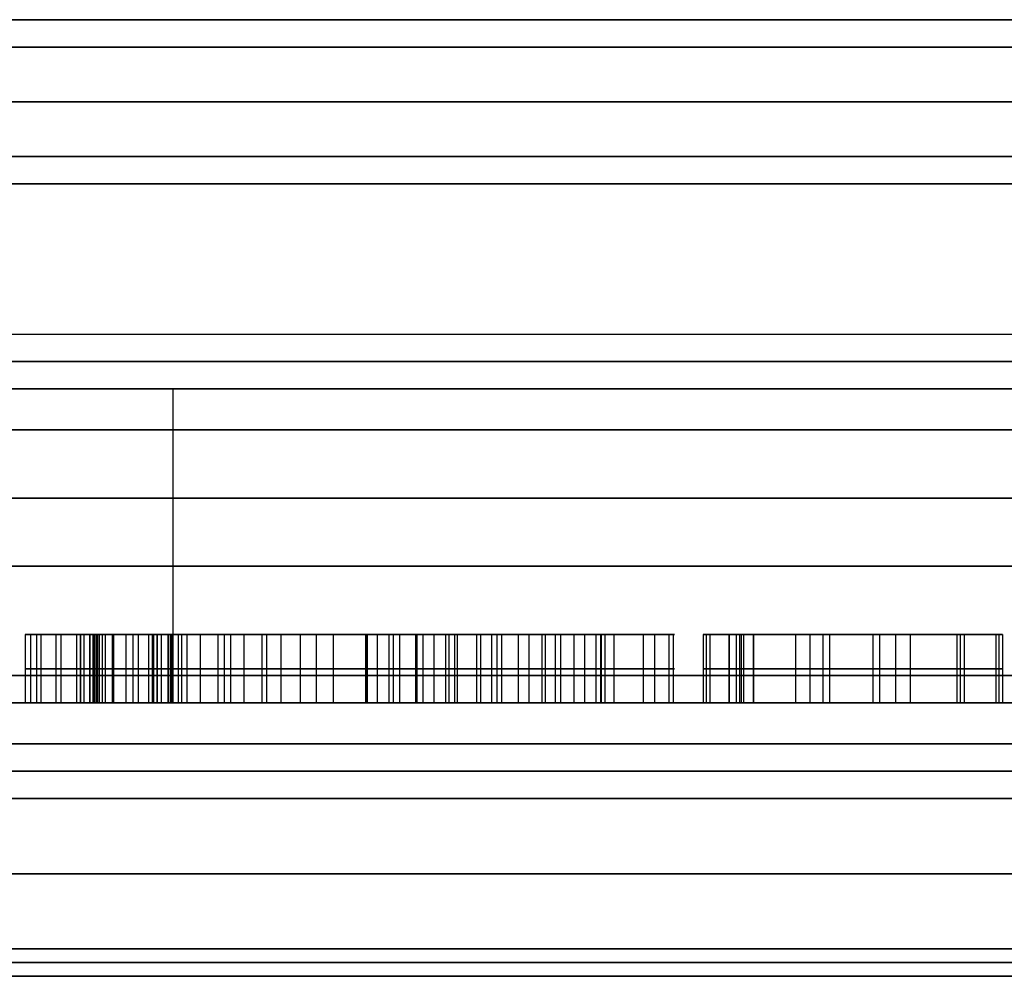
# Model space of a CAD drawing. Header units: centimetres. Extents: x -10 to 8.9, y -29.1 to -8.
# Tile 246 of 256: x 4.5 to 5.2, y -8.7 to -8. Entities that reach past the tile are written whole.
import ezdxf

# ---------------------------------------------------------------- set-up
doc = ezdxf.new("R2010")
doc.units = ezdxf.units.CM
doc.layers.add('Default', color=7, linetype='Continuous', true_color=0x000000)

msp = doc.modelspace()

# ---------------------------------------------------------------- linework, layer by layer
at = {"layer": 'Default'}
for p, q in [((4.61252, -8.505, 1.33476), (4.61252, -8.275, 1.33476)), ((4.72681, -8.455, 6.16294), (4.51833, -8.455, 6.16294)), ((4.55495, -8.505, 6.01707), (4.55495, -8.455, 6.01707)), ((4.58343, -8.505, 6.02145), (4.58343, -8.455, 6.02145)), ((4.60095, -8.505, 6.07954), (4.60095, -8.455, 6.07954)), ((4.61182, -8.505, 6.24476), (4.61182, -8.455, 6.24476)), ((4.61905, -8.505, 6.29384), (4.61905, -8.455, 6.29384)), ((4.62799, -8.455, 6.13487), (4.62799, -8.455, 6.18173)), ((4.62799, -8.455, 6.24972), (4.62799, -8.455, 6.29658)), ((4.63265, -8.505, 6.18316), (4.63265, -8.455, 6.18316)), ((4.65008, -8.505, 6.14164), (4.65008, -8.455, 6.14164)), ((4.65485, -8.505, 6.22396), (4.65485, -8.455, 6.22396)), ((4.69148, -8.505, 6.10444), (4.69148, -8.455, 6.10444)), ((4.71751, -8.505, 6.19328), (4.71751, -8.455, 6.19328)), ((4.7298, -8.505, 6.06631), (4.7298, -8.455, 6.06631)), ((4.77836, -8.505, 6.25166), (4.77836, -8.455, 6.25166)), ((4.79535, -8.505, 6.17303), (4.79535, -8.455, 6.17303)), ((4.86778, -8.455, 6.0964), (4.86778, -8.455, 6.14168)), ((4.86778, -8.455, 6.31078), (4.86778, -8.455, 6.35675)), ((4.97838, -8.455, 6.22724), (4.92711, -8.455, 6.22724)), ((5.00273, -8.505, 6.35898), (5.00273, -8.455, 6.35898)), ((5.01942, -8.505, 0.57397), (5.01942, -8.455, 0.57397)), ((5.03707, -8.455, 0.57397), (5.01942, -8.455, 0.57397)), ((5.0272, -8.505, 6.15371), (5.0272, -8.455, 6.15371)), ((5.02824, -8.505, 0.747), (5.02824, -8.455, 0.747)), ((5.02824, -8.505, 0.40094), (5.02824, -8.455, 0.40094)), ((5.02824, -8.455, 0.40094), (5.02824, -8.455, 0.747)), ((5.03707, -8.505, 0.57397), (5.03707, -8.455, 0.57397)), ((5.14367, -8.455, 6.26679), (5.07648, -8.455, 6.26679)), ((5.07848, -8.505, 6.26479), (5.07848, -8.455, 6.26479)), ((5.08812, -8.505, 6.18364), (5.08812, -8.455, 6.18364)), ((5.09299, -8.505, 6.39091), (5.09299, -8.455, 6.39091)), ((5.10975, -8.455, 6.14112), (5.10975, -8.455, 6.18625)), ((5.10975, -8.455, 6.23342), (5.10975, -8.455, 6.3009)), ((5.10975, -8.455, 6.3478), (5.10975, -8.455, 6.39294)), ((5.12458, -8.505, 6.14291), (5.12458, -8.455, 6.14291)), ((5.12962, -8.505, 6.3502), (5.12962, -8.455, 6.3502)), ((5.14119, -8.505, 6.26929), (5.14119, -8.455, 6.26929)), ((5.18843, -8.505, 6.37988), (5.18843, -8.455, 6.37988)), ((5.21677, -8.505, 6.17508), (5.21677, -8.455, 6.17508)), ((4.55617, -8.48, 6.01309), (4.55373, -8.48, 6.02104)), ((4.61069, -8.48, 6.0298), (4.55617, -8.48, 6.01309)), ((4.55723, -8.48, 6.27489), (4.68088, -8.48, 6.31279)), ((4.64533, -8.48, 6.25503), (4.57831, -8.48, 6.23449)), ((4.59819, -8.48, 6.0897), (4.60371, -8.48, 6.06938)), ((4.60093, -8.48, 6.17344), (4.66438, -8.48, 6.19288)), ((4.67751, -8.48, 6.15004), (4.62266, -8.48, 6.13323)), ((4.66438, -8.48, 6.19288), (4.64533, -8.48, 6.25503)), ((4.70546, -8.48, 6.05885), (4.67751, -8.48, 6.15004)), ((4.68088, -8.48, 6.31279), (4.75414, -8.48, 6.07377)), ((4.75414, -8.48, 6.07377), (4.70546, -8.48, 6.05885)), ((4.80328, -8.48, 6.25688), (4.75344, -8.48, 6.24645)), ((4.77043, -8.48, 6.16781), (4.82026, -8.48, 6.17825)), ((5.00023, -8.48, 6.3797), (5.18574, -8.48, 6.40212)), ((5.00524, -8.48, 6.33825), (5.00023, -8.48, 6.3797)), ((5.15172, -8.48, 6.19132), (5.00524, -8.48, 6.33825)), ((5.01942, -8.48, 0.747), (5.03707, -8.48, 0.747)), ((5.01942, -8.48, 0.40094), (5.01942, -8.48, 0.747)), ((5.03707, -8.48, 0.40094), (5.01942, -8.48, 0.40094)), ((5.02451, -8.48, 6.17595), (5.15172, -8.48, 6.19132)), ((5.02989, -8.48, 6.13147), (5.02451, -8.48, 6.17595)), ((5.21928, -8.48, 6.15435), (5.02989, -8.48, 6.13147)), ((5.03707, -8.48, 0.747), (5.03707, -8.48, 0.40094)), ((5.19112, -8.48, 6.35764), (5.06812, -8.48, 6.34277)), ((5.06812, -8.48, 6.34277), (5.21427, -8.48, 6.1958)), ((5.18574, -8.48, 6.40212), (5.19112, -8.48, 6.35764)), ((5.21427, -8.48, 6.1958), (5.21928, -8.48, 6.15435)), ((4.65812, -8.505, 6.21329), (4.5575, -8.505, 6.21329)), ((4.60986, -8.505, 6.17618), (4.60986, -8.505, 6.24416))]:
    msp.add_line(p, q, dxfattribs=at)
at = {"layer": 'Default', "extrusion": (0, 1, 0)}
for centre, radius, start, end in [((-5.45, 3.45, -8.005), 3.455, 0, 180), ((-5.45, 3.45, -8.005), 3.455, 180, 0), ((-5.45, 3.45, -8.005), 3.455, 180, 0), ((-5.45, 3.45, -8.005), 3.245, 0, 180), ((-5.45, 3.45, -8.005), 2.05, 180, 0), ((-5.45, 3.45, -8.005), 2.05, 0, 180), ((-5.45, 3.45, -8.025), 3.475, 0, 180), ((-5.45, 3.45, -8.025), 3.475, 180, 0), ((-5.45, 3.45, -8.105), 2.43, 270, 90), ((-5.45, 3.45, -8.105), 2.07, 270, 90), ((-5.45, 3.45, -8.105), 2.07, 270, 90), ((-5.45, 3.45, -8.125), 2.45, 270, 90), ((-5.45, 3.45, -8.125), 2.05, 270, 0), ((-5.45, 3.45, -8.235), 2.05, 0, 90), ((-5.45, 3.45, -8.255), 3.225, 0, 180), ((-5.45, 3.45, -8.255), 3.225, 180, 0), ((-5.45, 3.45, -8.255), 2.255, 330, 90), ((-5.45, 3.45, -8.255), 2.07, 270, 90), ((-5.45, 3.45, -8.305), 2.45, 270, 90), ((-5.45, 3.45, -8.355), 3.475, 180, 0), ((-5.45, 3.45, -8.355), 3.475, 0, 180), ((-5.45, 3.45, -8.405), 2.275, 270, 90), ((-5.45, 3.45, -8.485), 3.225, 180, 0), ((-5.45, 3.45, -8.485), 3.225, 0, 180), ((-5.45, 3.45, -8.485), 2.45, 270, 90), ((-5.45, 3.45, -8.505), 3.205, 180, 0), ((-5.45, 3.45, -8.505), 3.205, 0, 180), ((-5.45, 3.45, -8.505), 3.205, 180, 321.78462), ((-5.45, 3.45, -8.535), 2.275, 0, 180), ((-5.45, 3.45, -8.535), 2.275, 180, 338.4), ((-5.45, 3.45, -8.555), 2.255, 0, 180), ((-5.45, 3.45, -8.555), 2.255, 180, 0), ((-5.45, 3.45, -8.555), 2.255, 0, 180), ((-5.45, 3.45, -8.555), 2.08, 0, 180), ((-5.45, 3.45, -8.555), 2.08, 180, 0), ((-5.45, 3.45, -8.685), 3.475, 180, 0), ((-5.45, 3.45, -8.685), 3.475, 0, 180), ((-5.45, 3.45, -8.685), 2.06, 180, 0), ((-5.45, 3.45, -8.685), 2.06, 0, 180), ((-5.45, 3.45, -8.705), 3.455, 0, 180), ((-5.45, 3.45, -8.705), 3.455, 180, 0), ((-5.45, 3.45, -8.705), 3.455, 180, 0)]:
    msp.add_arc(centre, radius, start, end, dxfattribs=at)
at = {"layer": 'Default', "extrusion": (0, -1, 0)}
for centre, radius, start, end in [((5.45, 3.45, 8.005), 3.245, 180, 0), ((5.45, 3.45, 8.005), 1.78, 180, 0), ((5.45, 3.45, 8.005), 1.78, 0, 180), ((5.45, 3.45, 8.025), 3.225, 0, 180), ((5.45, 3.45, 8.025), 3.225, 180, 0), ((5.45, 3.45, 8.065), 2.05, 180, 0), ((5.45, 3.45, 8.065), 2.05, 0, 180), ((5.45, 3.45, 8.125), 2.05, 90, 180), ((5.45, 3.45, 8.235), 2.05, 180, 270), ((5.45, 3.45, 8.255), 2.255, 90, 270), ((5.45, 3.45, 8.255), 2.07, 90, 270), ((5.45, 3.45, 8.275), 2.275, 90, 270), ((5.45, 3.45, 8.505), 2.47, 90, 270), ((5.45, 3.45, 8.505), 2.275, 201.6, 270), ((5.45, 3.45, 8.575), 2.06, 0, 180), ((5.45, 3.45, 8.575), 2.06, 180, 0), ((5.45, 3.45, 8.63), 2.06, 0, 180), ((5.45, 3.45, 8.63), 2.06, 180, 0), ((5.45, 3.45, 8.695), 1.78, 180, 0), ((5.45, 3.45, 8.695), 1.78, 0, 180), ((5.45, 3.45, 8.705), 2.08, 180, 0), ((5.45, 3.45, 8.705), 2.08, 0, 180)]:
    msp.add_arc(centre, radius, start, end, dxfattribs=at)
at = {"layer": 'Default'}
for points, degree in [([(4.5127, -8.455, 6.24079), (4.50333, -8.455, 6.22429), (4.50185, -8.455, 6.20538), (4.50831, -8.455, 6.18428)], 3), ([(4.50457, -8.505, 6.2143), (4.50457, -8.48, 6.2143), (4.50457, -8.455, 6.2143)], 2), ([(4.50831, -8.455, 6.18428), (4.50831, -8.48, 6.18428), (4.50831, -8.505, 6.18428)], 2), ([(4.50831, -8.455, 6.18428), (4.51239, -8.455, 6.17098), (4.51858, -8.455, 6.16062), (4.52688, -8.455, 6.15323)], 3), ([(4.5127, -8.455, 6.24079), (4.5127, -8.48, 6.24079), (4.5127, -8.505, 6.24079)], 2), ([(4.55723, -8.455, 6.27489), (4.53678, -8.455, 6.26863), (4.52201, -8.455, 6.25718), (4.5127, -8.455, 6.24079)], 3), ([(4.51605, -8.505, 6.16649), (4.51605, -8.48, 6.16649), (4.51605, -8.455, 6.16649)], 2), ([(4.52688, -8.455, 6.15323), (4.52688, -8.48, 6.15323), (4.52688, -8.505, 6.15323)], 2), ([(4.52688, -8.455, 6.15323), (4.53519, -8.455, 6.14583), (4.5472, -8.455, 6.14082), (4.56287, -8.455, 6.13834)], 3), ([(4.53076, -8.505, 6.26162), (4.53076, -8.48, 6.26162), (4.53076, -8.455, 6.26162)], 2), ([(4.54202, -8.505, 6.14398), (4.54202, -8.48, 6.14398), (4.54202, -8.455, 6.14398)], 2), ([(4.54453, -8.455, 6.11071), (4.54313, -8.455, 6.10371), (4.54534, -8.455, 6.08895), (4.55135, -8.455, 6.06664)], 3), ([(4.54453, -8.455, 6.11071), (4.54453, -8.48, 6.11071), (4.54453, -8.505, 6.11071)], 2), ([(4.55171, -8.455, 6.12751), (4.54828, -8.455, 6.12339), (4.54594, -8.455, 6.11771), (4.54453, -8.455, 6.11071)], 3), ([(4.54506, -8.505, 6.09509), (4.54506, -8.48, 6.09509), (4.54506, -8.455, 6.09509)], 2), ([(4.54739, -8.505, 6.12026), (4.54739, -8.48, 6.12026), (4.54739, -8.455, 6.12026)], 2), ([(4.55135, -8.455, 6.06664), (4.55135, -8.48, 6.06664), (4.55135, -8.505, 6.06664)], 2), ([(4.55135, -8.455, 6.06664), (4.55166, -8.455, 6.06546), (4.55227, -8.455, 6.06318), (4.55312, -8.455, 6.05996), (4.55388, -8.455, 6.05697), (4.55458, -8.455, 6.05418), (4.55521, -8.455, 6.05161), (4.55576, -8.455, 6.04924), (4.55626, -8.455, 6.04708), (4.55668, -8.455, 6.04515), (4.55706, -8.455, 6.04336), (4.5574, -8.455, 6.04164), (4.55772, -8.455, 6.03989), (4.55802, -8.455, 6.03812), (4.55828, -8.455, 6.03634), (4.55841, -8.455, 6.03515), (4.55846, -8.455, 6.03456)], 3), ([(4.55171, -8.455, 6.12751), (4.55171, -8.48, 6.12751), (4.55171, -8.505, 6.12751)], 2), ([(4.56287, -8.455, 6.13834), (4.55793, -8.455, 6.13416), (4.55425, -8.455, 6.13055), (4.55171, -8.455, 6.12751)], 3), ([(4.55373, -8.455, 6.02104), (4.55373, -8.48, 6.02104), (4.55373, -8.505, 6.02104)], 2), ([(4.55373, -8.455, 6.02104), (4.55495, -8.455, 6.01707), (4.55617, -8.455, 6.01309)], 2), ([(4.55846, -8.455, 6.03456), (4.55855, -8.455, 6.03353), (4.55857, -8.455, 6.03159), (4.55823, -8.455, 6.02904), (4.55758, -8.455, 6.02675), (4.55663, -8.455, 6.02468), (4.55539, -8.455, 6.02279), (4.55432, -8.455, 6.02161), (4.55373, -8.455, 6.02104)], 3), ([(4.55617, -8.455, 6.01309), (4.55617, -8.48, 6.01309), (4.55617, -8.505, 6.01309)], 2), ([(4.55617, -8.455, 6.01309), (4.58343, -8.455, 6.02145), (4.61069, -8.455, 6.0298)], 2), ([(4.55627, -8.505, 6.13238), (4.55627, -8.48, 6.13238), (4.55627, -8.455, 6.13238)], 2), ([(4.55646, -8.505, 6.04616), (4.55646, -8.48, 6.04616), (4.55646, -8.455, 6.04616)], 2), ([(4.56056, -8.455, 6.22026), (4.55996, -8.455, 6.21929), (4.55888, -8.455, 6.2173), (4.5577, -8.455, 6.2142), (4.55691, -8.455, 6.21095), (4.55651, -8.455, 6.20744), (4.55655, -8.455, 6.20364), (4.55709, -8.455, 6.19948), (4.55785, -8.455, 6.19641), (4.55834, -8.455, 6.19482)], 3), ([(4.55666, -8.505, 6.20856), (4.55666, -8.48, 6.20856), (4.55666, -8.455, 6.20856)], 2), ([(4.55723, -8.455, 6.27489), (4.55723, -8.48, 6.27489), (4.55723, -8.505, 6.27489)], 2), ([(4.68088, -8.455, 6.31279), (4.61905, -8.455, 6.29384), (4.55723, -8.455, 6.27489)], 2), ([(4.5576, -8.505, 6.02698), (4.5576, -8.48, 6.02698), (4.5576, -8.455, 6.02698)], 2), ([(4.55834, -8.455, 6.19482), (4.55874, -8.455, 6.19351), (4.5596, -8.455, 6.19103), (4.56106, -8.455, 6.18772), (4.56269, -8.455, 6.18474), (4.5645, -8.455, 6.18207), (4.56653, -8.455, 6.17967), (4.56879, -8.455, 6.17754), (4.57127, -8.455, 6.17572), (4.574, -8.455, 6.1742), (4.57699, -8.455, 6.17301), (4.5802, -8.455, 6.17217), (4.58358, -8.455, 6.17168), (4.5859, -8.455, 6.17158), (4.58709, -8.455, 6.17158)], 3), ([(4.55834, -8.455, 6.19482), (4.55834, -8.48, 6.19482), (4.55834, -8.505, 6.19482)], 2), ([(4.55846, -8.455, 6.03456), (4.55846, -8.48, 6.03456), (4.55846, -8.505, 6.03456)], 2), ([(4.57831, -8.455, 6.23449), (4.5771, -8.455, 6.23412), (4.57479, -8.455, 6.23325), (4.57163, -8.455, 6.23161), (4.56868, -8.455, 6.22958), (4.56586, -8.455, 6.2271), (4.56316, -8.455, 6.22408), (4.56141, -8.455, 6.22161), (4.56056, -8.455, 6.22026)], 3), ([(4.56056, -8.455, 6.22026), (4.56056, -8.48, 6.22026), (4.56056, -8.505, 6.22026)], 2), ([(4.56287, -8.455, 6.13834), (4.56287, -8.48, 6.13834), (4.56287, -8.505, 6.13834)], 2), ([(4.56833, -8.505, 6.22921), (4.56833, -8.48, 6.22921), (4.56833, -8.455, 6.22921)], 2), ([(4.56915, -8.505, 6.17733), (4.56915, -8.48, 6.17733), (4.56915, -8.455, 6.17733)], 2), ([(4.64533, -8.455, 6.25503), (4.61182, -8.455, 6.24476), (4.57831, -8.455, 6.23449)], 2), ([(4.57831, -8.505, 6.23449), (4.57831, -8.48, 6.23449), (4.57831, -8.455, 6.23449)], 2), ([(4.58709, -8.455, 6.17158), (4.58894, -8.455, 6.17159), (4.59244, -8.455, 6.17175), (4.59705, -8.455, 6.1724), (4.5997, -8.455, 6.17306), (4.60093, -8.455, 6.17344)], 3), ([(4.58709, -8.455, 6.17158), (4.58709, -8.48, 6.17158), (4.58709, -8.505, 6.17158)], 2), ([(4.59478, -8.505, 6.1721), (4.59478, -8.48, 6.1721), (4.59478, -8.455, 6.1721)], 2), ([(4.59819, -8.455, 6.0897), (4.59783, -8.455, 6.09102), (4.59722, -8.455, 6.09359), (4.5966, -8.455, 6.09712), (4.59626, -8.455, 6.10044), (4.59618, -8.455, 6.10358), (4.59635, -8.455, 6.1066), (4.59679, -8.455, 6.10956), (4.59754, -8.455, 6.11242), (4.59863, -8.455, 6.11521), (4.60005, -8.455, 6.11784), (4.6018, -8.455, 6.12029), (4.60385, -8.455, 6.12252), (4.60615, -8.455, 6.12452), (4.6078, -8.455, 6.12568), (4.60866, -8.455, 6.12623)], 3), ([(4.59736, -8.505, 6.11163), (4.59736, -8.48, 6.11163), (4.59736, -8.455, 6.11163)], 2), ([(4.59819, -8.455, 6.0897), (4.59819, -8.48, 6.0897), (4.59819, -8.505, 6.0897)], 2), ([(4.60371, -8.455, 6.06938), (4.60095, -8.455, 6.07954), (4.59819, -8.455, 6.0897)], 2), ([(4.60093, -8.455, 6.17344), (4.60093, -8.48, 6.17344), (4.60093, -8.505, 6.17344)], 2), ([(4.60093, -8.455, 6.17344), (4.63265, -8.455, 6.18316), (4.66438, -8.455, 6.19288)], 2), ([(4.60371, -8.455, 6.06938), (4.60371, -8.48, 6.06938), (4.60371, -8.505, 6.06938)], 2), ([(4.61069, -8.455, 6.0298), (4.6114, -8.455, 6.03676), (4.60898, -8.455, 6.04987), (4.60371, -8.455, 6.06938)], 3), ([(4.60866, -8.455, 6.12623), (4.60866, -8.48, 6.12623), (4.60866, -8.505, 6.12623)], 2), ([(4.60866, -8.455, 6.12623), (4.60999, -8.455, 6.12708), (4.61255, -8.455, 6.12864), (4.61616, -8.455, 6.1306), (4.61954, -8.455, 6.13216), (4.62164, -8.455, 6.13292), (4.62266, -8.455, 6.13323)], 3), ([(4.60954, -8.505, 6.04434), (4.60954, -8.48, 6.04434), (4.60954, -8.455, 6.04434)], 2), ([(4.61069, -8.455, 6.0298), (4.61069, -8.48, 6.0298), (4.61069, -8.505, 6.0298)], 2), ([(4.61639, -8.505, 6.13067), (4.61639, -8.48, 6.13067), (4.61639, -8.455, 6.13067)], 2), ([(4.62266, -8.455, 6.13323), (4.62266, -8.48, 6.13323), (4.62266, -8.505, 6.13323)], 2), ([(4.62266, -8.455, 6.13323), (4.65008, -8.455, 6.14164), (4.67751, -8.455, 6.15004)], 2), ([(4.64533, -8.455, 6.25503), (4.64533, -8.48, 6.25503), (4.64533, -8.505, 6.25503)], 2), ([(4.66438, -8.455, 6.19288), (4.65485, -8.455, 6.22396), (4.64533, -8.455, 6.25503)], 2), ([(4.66438, -8.455, 6.19288), (4.66438, -8.48, 6.19288), (4.66438, -8.505, 6.19288)], 2), ([(4.67751, -8.455, 6.15004), (4.67751, -8.48, 6.15004), (4.67751, -8.505, 6.15004)], 2), ([(4.67751, -8.455, 6.15004), (4.69148, -8.455, 6.10444), (4.70546, -8.455, 6.05885)], 2), ([(4.68088, -8.455, 6.31279), (4.68088, -8.48, 6.31279), (4.68088, -8.505, 6.31279)], 2), ([(4.75414, -8.455, 6.07377), (4.71751, -8.455, 6.19328), (4.68088, -8.455, 6.31279)], 2), ([(4.70546, -8.455, 6.05885), (4.70546, -8.48, 6.05885), (4.70546, -8.505, 6.05885)], 2), ([(4.70546, -8.455, 6.05885), (4.7298, -8.455, 6.06631), (4.75414, -8.455, 6.07377)], 2), ([(4.76176, -8.455, 6.29966), (4.75525, -8.455, 6.28584), (4.75238, -8.455, 6.26807), (4.75344, -8.455, 6.24645)], 3), ([(4.75344, -8.455, 6.24645), (4.77836, -8.455, 6.25166), (4.80328, -8.455, 6.25688)], 2), ([(4.75344, -8.505, 6.24645), (4.75344, -8.48, 6.24645), (4.75344, -8.455, 6.24645)], 2), ([(4.75414, -8.505, 6.07377), (4.75414, -8.48, 6.07377), (4.75414, -8.455, 6.07377)], 2), ([(4.75478, -8.505, 6.27608), (4.75478, -8.48, 6.27608), (4.75478, -8.455, 6.27608)], 2), ([(4.76176, -8.455, 6.29966), (4.76176, -8.48, 6.29966), (4.76176, -8.505, 6.29966)], 2), ([(4.79073, -8.455, 6.33419), (4.77793, -8.455, 6.32492), (4.76822, -8.455, 6.31335), (4.76176, -8.455, 6.29966)], 3), ([(4.77043, -8.455, 6.16781), (4.77043, -8.48, 6.16781), (4.77043, -8.505, 6.16781)], 2), ([(4.82026, -8.455, 6.17825), (4.79535, -8.455, 6.17303), (4.77043, -8.455, 6.16781)], 2), ([(4.77043, -8.455, 6.16781), (4.78085, -8.455, 6.14121), (4.79674, -8.455, 6.12165), (4.81829, -8.455, 6.10921)], 3), ([(4.77386, -8.505, 6.31858), (4.77386, -8.48, 6.31858), (4.77386, -8.455, 6.31858)], 2), ([(4.79022, -8.505, 6.13316), (4.79022, -8.48, 6.13316), (4.79022, -8.455, 6.13316)], 2), ([(4.79073, -8.455, 6.33419), (4.79073, -8.48, 6.33419), (4.79073, -8.505, 6.33419)], 2), ([(4.83738, -8.455, 6.35402), (4.81911, -8.455, 6.35019), (4.80353, -8.455, 6.34346), (4.79073, -8.455, 6.33419)], 3), ([(4.80328, -8.455, 6.25688), (4.80328, -8.48, 6.25688), (4.80328, -8.505, 6.25688)], 2), ([(4.80328, -8.455, 6.25688), (4.80334, -8.455, 6.25963), (4.80371, -8.455, 6.26485), (4.80488, -8.455, 6.27186), (4.8066, -8.455, 6.27804), (4.8088, -8.455, 6.28351), (4.81143, -8.455, 6.28833), (4.8144, -8.455, 6.29251), (4.81768, -8.455, 6.29614), (4.82132, -8.455, 6.29938), (4.82539, -8.455, 6.30226), (4.83, -8.455, 6.30483), (4.83508, -8.455, 6.30703), (4.84038, -8.455, 6.30876), (4.84384, -8.455, 6.3096), (4.84557, -8.455, 6.30996)], 3), ([(4.81196, -8.505, 6.34613), (4.81196, -8.48, 6.34613), (4.81196, -8.455, 6.34613)], 2), ([(4.81443, -8.505, 6.29239), (4.81443, -8.48, 6.29239), (4.81443, -8.455, 6.29239)], 2), ([(4.81829, -8.455, 6.10921), (4.81829, -8.48, 6.10921), (4.81829, -8.505, 6.10921)], 2), ([(4.81829, -8.455, 6.10921), (4.83994, -8.455, 6.09671), (4.86457, -8.455, 6.09337), (4.89214, -8.455, 6.09914)], 3), ([(4.82026, -8.455, 6.17825), (4.82026, -8.48, 6.17825), (4.82026, -8.505, 6.17825)], 2), ([(4.84948, -8.455, 6.14639), (4.84808, -8.455, 6.14706), (4.84537, -8.455, 6.14859), (4.84143, -8.455, 6.15144), (4.83775, -8.455, 6.15468), (4.83428, -8.455, 6.15825), (4.83107, -8.455, 6.16203), (4.8281, -8.455, 6.16592), (4.82533, -8.455, 6.16992), (4.82273, -8.455, 6.17401), (4.82107, -8.455, 6.17682), (4.82026, -8.455, 6.17825)], 3), ([(4.83472, -8.505, 6.15785), (4.83472, -8.48, 6.15785), (4.83472, -8.455, 6.15785)], 2), ([(4.83738, -8.455, 6.35402), (4.83738, -8.48, 6.35402), (4.83738, -8.505, 6.35402)], 2), ([(4.92556, -8.455, 6.33538), (4.90069, -8.455, 6.35479), (4.87127, -8.455, 6.36112), (4.83738, -8.455, 6.35402)], 3), ([(4.84557, -8.455, 6.30996), (4.84557, -8.48, 6.30996), (4.84557, -8.505, 6.30996)], 2), ([(4.84557, -8.455, 6.30996), (4.84723, -8.455, 6.3103), (4.85061, -8.455, 6.3109), (4.85605, -8.455, 6.31143), (4.86146, -8.455, 6.31147), (4.8665, -8.455, 6.31104), (4.87106, -8.455, 6.31022), (4.87537, -8.455, 6.30905), (4.87959, -8.455, 6.3075), (4.88393, -8.455, 6.30544), (4.88829, -8.455, 6.30284), (4.89242, -8.455, 6.29982), (4.89488, -8.455, 6.29769), (4.89605, -8.455, 6.2966)], 3), ([(4.84948, -8.455, 6.14639), (4.84948, -8.48, 6.14639), (4.84948, -8.505, 6.14639)], 2), ([(4.8823, -8.455, 6.14286), (4.88017, -8.455, 6.14241), (4.87603, -8.455, 6.14177), (4.87024, -8.455, 6.1415), (4.86475, -8.455, 6.14184), (4.85952, -8.455, 6.14274), (4.85445, -8.455, 6.14421), (4.85112, -8.455, 6.1456), (4.84948, -8.455, 6.14639)], 3), ([(4.85295, -8.505, 6.09733), (4.85295, -8.48, 6.09733), (4.85295, -8.455, 6.09733)], 2), ([(4.86521, -8.505, 6.14189), (4.86521, -8.48, 6.14189), (4.86521, -8.455, 6.14189)], 2), ([(4.87292, -8.505, 6.3097), (4.87292, -8.48, 6.3097), (4.87292, -8.455, 6.3097)], 2), ([(4.8823, -8.455, 6.14286), (4.8823, -8.48, 6.14286), (4.8823, -8.505, 6.14286)], 2), ([(4.92175, -8.455, 6.17328), (4.92107, -8.455, 6.17189), (4.91961, -8.455, 6.16911), (4.91697, -8.455, 6.16492), (4.91399, -8.455, 6.16101), (4.91086, -8.455, 6.15759), (4.90768, -8.455, 6.15468), (4.90431, -8.455, 6.15207), (4.90065, -8.455, 6.1497), (4.89646, -8.455, 6.14747), (4.89181, -8.455, 6.14551), (4.88697, -8.455, 6.14394), (4.88385, -8.455, 6.14318), (4.8823, -8.455, 6.14286)], 3), ([(4.88489, -8.505, 6.35463), (4.88489, -8.48, 6.35463), (4.88489, -8.455, 6.35463)], 2), ([(4.89214, -8.455, 6.09914), (4.89214, -8.48, 6.09914), (4.89214, -8.505, 6.09914)], 2), ([(4.89214, -8.455, 6.09914), (4.92537, -8.455, 6.1061), (4.94958, -8.455, 6.12296), (4.96467, -8.455, 6.14966)], 3), ([(4.89605, -8.455, 6.2966), (4.89605, -8.48, 6.2966), (4.89605, -8.505, 6.2966)], 2), ([(4.89605, -8.455, 6.2966), (4.89773, -8.455, 6.29504), (4.90104, -8.455, 6.29165), (4.90576, -8.455, 6.28576), (4.91026, -8.455, 6.2789), (4.91456, -8.455, 6.27084), (4.91857, -8.455, 6.26142), (4.92221, -8.455, 6.25043), (4.92433, -8.455, 6.2419), (4.92528, -8.455, 6.23735)], 3), ([(4.90587, -8.505, 6.1533), (4.90587, -8.48, 6.1533), (4.90587, -8.455, 6.1533)], 2), ([(4.91379, -8.505, 6.27209), (4.91379, -8.48, 6.27209), (4.91379, -8.455, 6.27209)], 2), ([(4.92175, -8.455, 6.17328), (4.92175, -8.48, 6.17328), (4.92175, -8.505, 6.17328)], 2), ([(4.92528, -8.455, 6.23735), (4.92623, -8.455, 6.23283), (4.92769, -8.455, 6.22427), (4.92872, -8.455, 6.21293), (4.92877, -8.455, 6.20292), (4.92798, -8.455, 6.19407), (4.92651, -8.455, 6.1863), (4.92443, -8.455, 6.17938), (4.92269, -8.455, 6.17524), (4.92175, -8.455, 6.17328)], 3), ([(4.92528, -8.455, 6.23735), (4.92528, -8.48, 6.23735), (4.92528, -8.505, 6.23735)], 2), ([(4.92556, -8.455, 6.33538), (4.92556, -8.48, 6.33538), (4.92556, -8.505, 6.33538)], 2), ([(4.97508, -8.455, 6.24795), (4.96694, -8.455, 6.28682), (4.95044, -8.455, 6.31596), (4.92556, -8.455, 6.33538)], 3), ([(4.92855, -8.505, 6.20151), (4.92855, -8.48, 6.20151), (4.92855, -8.455, 6.20151)], 2), ([(4.93524, -8.505, 6.11702), (4.93524, -8.48, 6.11702), (4.93524, -8.455, 6.11702)], 2), ([(4.95654, -8.505, 6.29906), (4.95654, -8.48, 6.29906), (4.95654, -8.455, 6.29906)], 2), ([(4.96467, -8.455, 6.14966), (4.96467, -8.48, 6.14966), (4.96467, -8.505, 6.14966)], 2), ([(4.96467, -8.455, 6.14966), (4.97982, -8.455, 6.17646), (4.98319, -8.455, 6.20924), (4.97508, -8.455, 6.24795)], 3), ([(4.97508, -8.455, 6.24795), (4.97508, -8.48, 6.24795), (4.97508, -8.505, 6.24795)], 2), ([(4.97859, -8.505, 6.19422), (4.97859, -8.48, 6.19422), (4.97859, -8.455, 6.19422)], 2), ([(5.00023, -8.455, 6.3797), (5.00023, -8.48, 6.3797), (5.00023, -8.505, 6.3797)], 2), ([(5.18574, -8.455, 6.40212), (5.09299, -8.455, 6.39091), (5.00023, -8.455, 6.3797)], 2), ([(5.00023, -8.455, 6.3797), (5.00273, -8.455, 6.35898), (5.00524, -8.455, 6.33825)], 2), ([(5.00524, -8.455, 6.33825), (5.00524, -8.48, 6.33825), (5.00524, -8.505, 6.33825)], 2), ([(5.00524, -8.455, 6.33825), (5.07848, -8.455, 6.26479), (5.15172, -8.455, 6.19132)], 2), ([(5.01942, -8.455, 0.747), (5.01942, -8.48, 0.747), (5.01942, -8.505, 0.747)], 2), ([(5.03707, -8.455, 0.747), (5.02824, -8.455, 0.747), (5.01942, -8.455, 0.747)], 2), ([(5.01942, -8.455, 0.40094), (5.01942, -8.48, 0.40094), (5.01942, -8.505, 0.40094)], 2), ([(5.01942, -8.455, 0.747), (5.01942, -8.455, 0.57397), (5.01942, -8.455, 0.40094)], 2), ([(5.01942, -8.455, 0.40094), (5.02824, -8.455, 0.40094), (5.03707, -8.455, 0.40094)], 2), ([(5.02451, -8.455, 6.17595), (5.02451, -8.48, 6.17595), (5.02451, -8.505, 6.17595)], 2), ([(5.15172, -8.455, 6.19132), (5.08812, -8.455, 6.18364), (5.02451, -8.455, 6.17595)], 2), ([(5.02451, -8.455, 6.17595), (5.0272, -8.455, 6.15371), (5.02989, -8.455, 6.13147)], 2), ([(5.02989, -8.455, 6.13147), (5.02989, -8.48, 6.13147), (5.02989, -8.505, 6.13147)], 2), ([(5.02989, -8.455, 6.13147), (5.12458, -8.455, 6.14291), (5.21928, -8.455, 6.15435)], 2), ([(5.03707, -8.455, 0.747), (5.03707, -8.48, 0.747), (5.03707, -8.505, 0.747)], 2), ([(5.03707, -8.455, 0.40094), (5.03707, -8.455, 0.57397), (5.03707, -8.455, 0.747)], 2), ([(5.03707, -8.505, 0.40094), (5.03707, -8.48, 0.40094), (5.03707, -8.455, 0.40094)], 2), ([(5.06812, -8.455, 6.34277), (5.12962, -8.455, 6.3502), (5.19112, -8.455, 6.35764)], 2), ([(5.06812, -8.505, 6.34277), (5.06812, -8.48, 6.34277), (5.06812, -8.455, 6.34277)], 2), ([(5.21427, -8.455, 6.1958), (5.14119, -8.455, 6.26929), (5.06812, -8.455, 6.34277)], 2), ([(5.15172, -8.455, 6.19132), (5.15172, -8.48, 6.19132), (5.15172, -8.505, 6.19132)], 2), ([(5.18574, -8.455, 6.40212), (5.18574, -8.48, 6.40212), (5.18574, -8.505, 6.40212)], 2), ([(5.19112, -8.455, 6.35764), (5.18843, -8.455, 6.37988), (5.18574, -8.455, 6.40212)], 2), ([(5.19112, -8.455, 6.35764), (5.19112, -8.48, 6.35764), (5.19112, -8.505, 6.35764)], 2), ([(5.21427, -8.455, 6.1958), (5.21427, -8.48, 6.1958), (5.21427, -8.505, 6.1958)], 2), ([(5.21928, -8.455, 6.15435), (5.21677, -8.455, 6.17508), (5.21427, -8.455, 6.1958)], 2), ([(5.21928, -8.455, 6.15435), (5.21928, -8.48, 6.15435), (5.21928, -8.505, 6.15435)], 2), ([(4.50831, -8.48, 6.18428), (4.50185, -8.48, 6.20538), (4.50333, -8.48, 6.22429), (4.5127, -8.48, 6.24079)], 3), ([(4.52688, -8.48, 6.15323), (4.51858, -8.48, 6.16062), (4.51239, -8.48, 6.17098), (4.50831, -8.48, 6.18428)], 3), ([(4.5127, -8.48, 6.24079), (4.52201, -8.48, 6.25718), (4.53678, -8.48, 6.26863), (4.55723, -8.48, 6.27489)], 3), ([(4.56287, -8.48, 6.13834), (4.5472, -8.48, 6.14082), (4.53519, -8.48, 6.14583), (4.52688, -8.48, 6.15323)], 3), ([(4.55135, -8.48, 6.06664), (4.54534, -8.48, 6.08895), (4.54313, -8.48, 6.10371), (4.54453, -8.48, 6.11071)], 3), ([(4.54453, -8.48, 6.11071), (4.54594, -8.48, 6.11771), (4.54828, -8.48, 6.12339), (4.55171, -8.48, 6.12751)], 3), ([(4.55846, -8.48, 6.03456), (4.55801, -8.48, 6.0401), (4.55558, -8.48, 6.0509), (4.55135, -8.48, 6.06664)], 3), ([(4.55171, -8.48, 6.12751), (4.55425, -8.48, 6.13055), (4.55793, -8.48, 6.13416), (4.56287, -8.48, 6.13834)], 3), ([(4.55373, -8.48, 6.02104), (4.5573, -8.48, 6.02444), (4.55892, -8.48, 6.02902), (4.55846, -8.48, 6.03456)], 3), ([(4.56056, -8.48, 6.22026), (4.5561, -8.48, 6.21313), (4.55535, -8.48, 6.20456), (4.55834, -8.48, 6.19482)], 3), ([(4.55834, -8.48, 6.19482), (4.56311, -8.48, 6.17924), (4.57275, -8.48, 6.17155), (4.58709, -8.48, 6.17158)], 3), ([(4.57831, -8.48, 6.23449), (4.57085, -8.48, 6.2322), (4.56504, -8.48, 6.22741), (4.56056, -8.48, 6.22026)], 3), ([(4.58709, -8.48, 6.17158), (4.59262, -8.48, 6.1716), (4.5972, -8.48, 6.17229), (4.60093, -8.48, 6.17344)], 3), ([(4.60866, -8.48, 6.12623), (4.59707, -8.48, 6.11882), (4.59356, -8.48, 6.10675), (4.59819, -8.48, 6.0897)], 3), ([(4.60371, -8.48, 6.06938), (4.60898, -8.48, 6.04987), (4.6114, -8.48, 6.03676), (4.61069, -8.48, 6.0298)], 3), ([(4.62266, -8.48, 6.13323), (4.61876, -8.48, 6.13204), (4.61414, -8.48, 6.12974), (4.60866, -8.48, 6.12623)], 3), ([(4.75344, -8.48, 6.24645), (4.75238, -8.48, 6.26807), (4.75525, -8.48, 6.28584), (4.76176, -8.48, 6.29966)], 3), ([(4.76176, -8.48, 6.29966), (4.76822, -8.48, 6.31335), (4.77793, -8.48, 6.32492), (4.79073, -8.48, 6.33419)], 3), ([(4.81829, -8.48, 6.10921), (4.79674, -8.48, 6.12165), (4.78085, -8.48, 6.14121), (4.77043, -8.48, 6.16781)], 3), ([(4.79073, -8.48, 6.33419), (4.80353, -8.48, 6.34346), (4.81911, -8.48, 6.35019), (4.83738, -8.48, 6.35402)], 3), ([(4.84557, -8.48, 6.30996), (4.81816, -8.48, 6.30422), (4.80401, -8.48, 6.28651), (4.80328, -8.48, 6.25688)], 3), ([(4.89214, -8.48, 6.09914), (4.86457, -8.48, 6.09337), (4.83994, -8.48, 6.09671), (4.81829, -8.48, 6.10921)], 3), ([(4.82026, -8.48, 6.17825), (4.8296, -8.48, 6.16182), (4.83945, -8.48, 6.15122), (4.84948, -8.48, 6.14639)], 3), ([(4.83738, -8.48, 6.35402), (4.87127, -8.48, 6.36112), (4.90069, -8.48, 6.35479), (4.92556, -8.48, 6.33538)], 3), ([(4.89605, -8.48, 6.2966), (4.88206, -8.48, 6.30962), (4.86517, -8.48, 6.31406), (4.84557, -8.48, 6.30996)], 3), ([(4.84948, -8.48, 6.14639), (4.85951, -8.48, 6.14155), (4.8705, -8.48, 6.14039), (4.8823, -8.48, 6.14286)], 3), ([(4.8823, -8.48, 6.14286), (4.90057, -8.48, 6.14668), (4.91373, -8.48, 6.15672), (4.92175, -8.48, 6.17328)], 3), ([(4.96467, -8.48, 6.14966), (4.94958, -8.48, 6.12296), (4.92537, -8.48, 6.1061), (4.89214, -8.48, 6.09914)], 3), ([(4.92528, -8.48, 6.23735), (4.91975, -8.48, 6.26376), (4.91005, -8.48, 6.28358), (4.89605, -8.48, 6.2966)], 3), ([(4.92175, -8.48, 6.17328), (4.92971, -8.48, 6.18972), (4.93078, -8.48, 6.2111), (4.92528, -8.48, 6.23735)], 3), ([(4.92556, -8.48, 6.33538), (4.95044, -8.48, 6.31596), (4.96694, -8.48, 6.28682), (4.97508, -8.48, 6.24795)], 3), ([(4.97508, -8.48, 6.24795), (4.98319, -8.48, 6.20924), (4.97982, -8.48, 6.17646), (4.96467, -8.48, 6.14966)], 3), ([(4.5127, -8.505, 6.24079), (4.50333, -8.505, 6.22429), (4.50185, -8.505, 6.20538), (4.50831, -8.505, 6.18428)], 3), ([(4.50831, -8.505, 6.18428), (4.51239, -8.505, 6.17098), (4.51858, -8.505, 6.16062), (4.52688, -8.505, 6.15323)], 3), ([(4.55723, -8.505, 6.27489), (4.53678, -8.505, 6.26863), (4.52201, -8.505, 6.25718), (4.5127, -8.505, 6.24079)], 3), ([(4.52688, -8.505, 6.15323), (4.53519, -8.505, 6.14583), (4.5472, -8.505, 6.14082), (4.56287, -8.505, 6.13834)], 3), ([(4.54453, -8.505, 6.11071), (4.54313, -8.505, 6.10371), (4.54534, -8.505, 6.08895), (4.55135, -8.505, 6.06664)], 3), ([(4.55171, -8.505, 6.12751), (4.54828, -8.505, 6.12339), (4.54594, -8.505, 6.11771), (4.54453, -8.505, 6.11071)], 3), ([(4.55135, -8.505, 6.06664), (4.55558, -8.505, 6.0509), (4.55801, -8.505, 6.0401), (4.55846, -8.505, 6.03456)], 3), ([(4.56287, -8.505, 6.13834), (4.55793, -8.505, 6.13416), (4.55425, -8.505, 6.13055), (4.55171, -8.505, 6.12751)], 3), ([(4.55846, -8.505, 6.03456), (4.55892, -8.505, 6.02902), (4.5573, -8.505, 6.02444), (4.55373, -8.505, 6.02104)], 3), ([(4.55373, -8.505, 6.02104), (4.55495, -8.505, 6.01707), (4.55617, -8.505, 6.01309)], 2), ([(4.55834, -8.505, 6.19482), (4.55535, -8.505, 6.20456), (4.5561, -8.505, 6.21313), (4.56056, -8.505, 6.22026)], 3), ([(4.55617, -8.505, 6.01309), (4.58343, -8.505, 6.02145), (4.61069, -8.505, 6.0298)], 2), ([(4.68088, -8.505, 6.31279), (4.61905, -8.505, 6.29384), (4.55723, -8.505, 6.27489)], 2), ([(4.58709, -8.505, 6.17158), (4.57275, -8.505, 6.17155), (4.56311, -8.505, 6.17924), (4.55834, -8.505, 6.19482)], 3), ([(4.56056, -8.505, 6.22026), (4.56504, -8.505, 6.22741), (4.57085, -8.505, 6.2322), (4.57831, -8.505, 6.23449)], 3), ([(4.64533, -8.505, 6.25503), (4.61182, -8.505, 6.24476), (4.57831, -8.505, 6.23449)], 2), ([(4.60093, -8.505, 6.17344), (4.5972, -8.505, 6.17229), (4.59262, -8.505, 6.1716), (4.58709, -8.505, 6.17158)], 3), ([(4.59819, -8.505, 6.0897), (4.59356, -8.505, 6.10675), (4.59707, -8.505, 6.11882), (4.60866, -8.505, 6.12623)], 3), ([(4.60371, -8.505, 6.06938), (4.60095, -8.505, 6.07954), (4.59819, -8.505, 6.0897)], 2), ([(4.66438, -8.505, 6.19288), (4.63265, -8.505, 6.18316), (4.60093, -8.505, 6.17344)], 2), ([(4.61069, -8.505, 6.0298), (4.6114, -8.505, 6.03676), (4.60898, -8.505, 6.04987), (4.60371, -8.505, 6.06938)], 3), ([(4.60866, -8.505, 6.12623), (4.61414, -8.505, 6.12974), (4.61876, -8.505, 6.13204), (4.62266, -8.505, 6.13323)], 3), ([(4.62266, -8.505, 6.13323), (4.65008, -8.505, 6.14164), (4.67751, -8.505, 6.15004)], 2), ([(4.64533, -8.505, 6.25503), (4.65485, -8.505, 6.22396), (4.66438, -8.505, 6.19288)], 2), ([(4.67751, -8.505, 6.15004), (4.69148, -8.505, 6.10444), (4.70546, -8.505, 6.05885)], 2), ([(4.75414, -8.505, 6.07377), (4.71751, -8.505, 6.19328), (4.68088, -8.505, 6.31279)], 2), ([(4.70546, -8.505, 6.05885), (4.7298, -8.505, 6.06631), (4.75414, -8.505, 6.07377)], 2), ([(4.76176, -8.505, 6.29966), (4.75525, -8.505, 6.28584), (4.75238, -8.505, 6.26807), (4.75344, -8.505, 6.24645)], 3), ([(4.75344, -8.505, 6.24645), (4.77836, -8.505, 6.25166), (4.80328, -8.505, 6.25688)], 2), ([(4.79073, -8.505, 6.33419), (4.77793, -8.505, 6.32492), (4.76822, -8.505, 6.31335), (4.76176, -8.505, 6.29966)], 3), ([(4.82026, -8.505, 6.17825), (4.79535, -8.505, 6.17303), (4.77043, -8.505, 6.16781)], 2), ([(4.77043, -8.505, 6.16781), (4.78085, -8.505, 6.14121), (4.79674, -8.505, 6.12165), (4.81829, -8.505, 6.10921)], 3), ([(4.83738, -8.505, 6.35402), (4.81911, -8.505, 6.35019), (4.80353, -8.505, 6.34346), (4.79073, -8.505, 6.33419)], 3), ([(4.80328, -8.505, 6.25688), (4.80401, -8.505, 6.28651), (4.81816, -8.505, 6.30422), (4.84557, -8.505, 6.30996)], 3), ([(4.81829, -8.505, 6.10921), (4.83994, -8.505, 6.09671), (4.86457, -8.505, 6.09337), (4.89214, -8.505, 6.09914)], 3), ([(4.84948, -8.505, 6.14639), (4.83945, -8.505, 6.15122), (4.8296, -8.505, 6.16182), (4.82026, -8.505, 6.17825)], 3), ([(4.92556, -8.505, 6.33538), (4.90069, -8.505, 6.35479), (4.87127, -8.505, 6.36112), (4.83738, -8.505, 6.35402)], 3), ([(4.84557, -8.505, 6.30996), (4.86517, -8.505, 6.31406), (4.88206, -8.505, 6.30962), (4.89605, -8.505, 6.2966)], 3), ([(4.8823, -8.505, 6.14286), (4.8705, -8.505, 6.14039), (4.85951, -8.505, 6.14155), (4.84948, -8.505, 6.14639)], 3), ([(4.92175, -8.505, 6.17328), (4.91373, -8.505, 6.15672), (4.90057, -8.505, 6.14668), (4.8823, -8.505, 6.14286)], 3), ([(4.89214, -8.505, 6.09914), (4.92537, -8.505, 6.1061), (4.94958, -8.505, 6.12296), (4.96467, -8.505, 6.14966)], 3), ([(4.89605, -8.505, 6.2966), (4.91005, -8.505, 6.28358), (4.91975, -8.505, 6.26376), (4.92528, -8.505, 6.23735)], 3), ([(4.92528, -8.505, 6.23735), (4.93078, -8.505, 6.2111), (4.92971, -8.505, 6.18972), (4.92175, -8.505, 6.17328)], 3), ([(4.97508, -8.505, 6.24795), (4.96694, -8.505, 6.28682), (4.95044, -8.505, 6.31596), (4.92556, -8.505, 6.33538)], 3), ([(4.96467, -8.505, 6.14966), (4.97982, -8.505, 6.17646), (4.98319, -8.505, 6.20924), (4.97508, -8.505, 6.24795)], 3), ([(5.18574, -8.505, 6.40212), (5.09299, -8.505, 6.39091), (5.00023, -8.505, 6.3797)], 2), ([(5.00023, -8.505, 6.3797), (5.00273, -8.505, 6.35898), (5.00524, -8.505, 6.33825)], 2), ([(5.00524, -8.505, 6.33825), (5.07848, -8.505, 6.26479), (5.15172, -8.505, 6.19132)], 2), ([(5.01942, -8.505, 0.40094), (5.02824, -8.505, 0.40094), (5.03707, -8.505, 0.40094)], 2), ([(5.01942, -8.505, 0.747), (5.01942, -8.505, 0.57397), (5.01942, -8.505, 0.40094)], 2), ([(5.03707, -8.505, 0.747), (5.02824, -8.505, 0.747), (5.01942, -8.505, 0.747)], 2), ([(5.15172, -8.505, 6.19132), (5.08812, -8.505, 6.18364), (5.02451, -8.505, 6.17595)], 2), ([(5.02451, -8.505, 6.17595), (5.0272, -8.505, 6.15371), (5.02989, -8.505, 6.13147)], 2), ([(5.02989, -8.505, 6.13147), (5.12458, -8.505, 6.14291), (5.21928, -8.505, 6.15435)], 2), ([(5.03707, -8.505, 0.40094), (5.03707, -8.505, 0.57397), (5.03707, -8.505, 0.747)], 2), ([(5.06812, -8.505, 6.34277), (5.12962, -8.505, 6.3502), (5.19112, -8.505, 6.35764)], 2), ([(5.21427, -8.505, 6.1958), (5.14119, -8.505, 6.26929), (5.06812, -8.505, 6.34277)], 2), ([(5.19112, -8.505, 6.35764), (5.18843, -8.505, 6.37988), (5.18574, -8.505, 6.40212)], 2), ([(5.21928, -8.505, 6.15435), (5.21677, -8.505, 6.17508), (5.21427, -8.505, 6.1958)], 2)]:
    msp.add_open_spline(points, degree=degree, dxfattribs=at)

doc.saveas('drawing.dxf')
